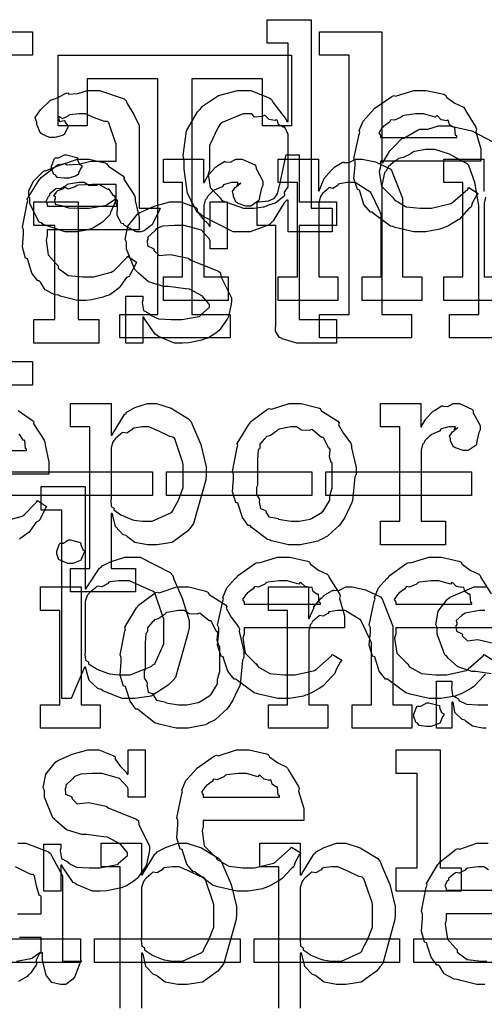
# Model space of a CAD drawing. Extents: x 0 to 8.5, y 0 to 11.
# Tile 23 of 256: x 3.544 to 3.818, y 1.788 to 2.369. Entities that reach past the tile are written whole.
import ezdxf

# ---------------------------------------------------------------- set-up
doc = ezdxf.new("R2010")
doc.units = 0
doc.layers.get('0').update_dxf_attribs({"linetype": 'CONTINUOUS'})

msp = doc.modelspace()

# ---------------------------------------------------------------- linework, layer by layer
at = {"color": 0}
for points in [[(3.67589, 2.2436), (3.66949, 2.2436), (3.65192, 2.2525), (3.65028, 2.25424), (3.64833, 2.25515), (3.64258, 2.26611), (3.64074, 2.28049), (3.64074, 2.28526), (3.64003, 2.28863), (3.64204, 2.30306), (3.64865, 2.31435), (3.65028, 2.31608), (3.65158, 2.31765), (3.66103, 2.32383), (3.67215, 2.32693), (3.67589, 2.32693), (3.67996, 2.32693), (3.69114, 2.32243), (3.69217, 2.3215), (3.69287, 2.31993), (3.70079, 2.30979), (3.70128, 2.30849), (3.70193, 2.30849), (3.70193, 2.35471), (3.68956, 2.35471), (3.68956, 2.3686), (3.7156, 2.3686), (3.7156, 2.25749), (3.72797, 2.25749), (3.72797, 2.2436), (3.70193, 2.2436), (3.70193, 2.26226), (3.70128, 2.26226), (3.69971, 2.26064), (3.6959, 2.25456), (3.69319, 2.25), (3.69217, 2.24903), (3.69081, 2.24767), (3.67958, 2.2436), (3.67589, 2.2436)], [(3.50558, 2.36154), (3.55138, 2.36154), (3.55138, 2.34765), (3.5236, 2.34765), (3.5236, 2.1671), (3.55138, 2.1671), (3.55138, 2.15321), (3.50558, 2.15321), (3.50558, 2.36154)], [(3.60275, 2.19488), (3.62511, 2.19488), (3.62511, 2.33376), (3.58344, 2.33376), (3.58344, 2.30599), (3.56651, 2.30599), (3.56651, 2.34765), (3.70389, 2.34765), (3.70389, 2.30599), (3.68696, 2.30599), (3.68696, 2.33376), (3.64529, 2.33376), (3.64529, 2.19488), (3.66786, 2.19488), (3.66786, 2.18099), (3.60275, 2.18099), (3.60275, 2.19488)], [(3.57536, 2.2436), (3.57064, 2.2436), (3.55761, 2.24794), (3.55647, 2.24881), (3.55524, 2.24929), (3.54975, 2.26004), (3.54975, 2.26357), (3.54921, 2.26383), (3.54915, 2.26774), (3.55138, 2.27225), (3.55171, 2.27289), (3.5516, 2.273), (3.55767, 2.27919), (3.55843, 2.27962), (3.55892, 2.2794), (3.56912, 2.28353), (3.57036, 2.28375), (3.5715, 2.28299), (3.57835, 2.28336), (3.58567, 2.28526), (3.58817, 2.28526), (3.60053, 2.28526), (3.60053, 2.29568), (3.60021, 2.29622), (3.59636, 2.30778), (3.59554, 2.30849), (3.59369, 2.30849), (3.58789, 2.31076), (3.58251, 2.31304), (3.58078, 2.31304), (3.57878, 2.31304), (3.57335, 2.3125), (3.57275, 2.31239), (3.5721, 2.31164), (3.56896, 2.31022), (3.56722, 2.31125), (3.56689, 2.31108), (3.56689, 2.31087), (3.56662, 2.31054), (3.56717, 2.3086), (3.57004, 2.30914), (3.57036, 2.30892), (3.57053, 2.308), (3.5721, 2.30593), (3.5721, 2.30524), (3.57183, 2.30425), (3.56993, 2.301), (3.5695, 2.30067), (3.56907, 2.30029), (3.56451, 2.29915), (3.56299, 2.29915), (3.56136, 2.29915), (3.55692, 2.30117), (3.55647, 2.30154), (3.55593, 2.30176), (3.55387, 2.30681), (3.55387, 2.30849), (3.55371, 2.30849), (3.55285, 2.31093), (3.55567, 2.31489), (3.55604, 2.31543), (3.55632, 2.31581), (3.56147, 2.32086), (3.56212, 2.32129), (3.56212, 2.32124), (3.56581, 2.3226), (3.57113, 2.32519), (3.5721, 2.32542), (3.57281, 2.32465), (3.57801, 2.32503), (3.58365, 2.32693), (3.58556, 2.32693), (3.59082, 2.32693), (3.60531, 2.32189), (3.60661, 2.32086), (3.60704, 2.31922), (3.61106, 2.31272), (3.61421, 2.30615), (3.61421, 2.30393), (3.61421, 2.25749), (3.62657, 2.25749), (3.62614, 2.25657), (3.62229, 2.24843), (3.62181, 2.24772), (3.62061, 2.2469), (3.61719, 2.24414), (3.6154, 2.2436), (3.61486, 2.2436), (3.61236, 2.2436), (3.60542, 2.2474), (3.60487, 2.24815), (3.60368, 2.24854), (3.60124, 2.25315), (3.6014, 2.25885), (3.6014, 2.26074), (3.6014, 2.26226), (3.60053, 2.26226), (3.59999, 2.26129), (3.5976, 2.25569), (3.59728, 2.2551), (3.59694, 2.25364), (3.59299, 2.24968), (3.5925, 2.24924), (3.59136, 2.24854), (3.58794, 2.24631), (3.58583, 2.24539), (3.58512, 2.24511), (3.58425, 2.24474), (3.57758, 2.2436), (3.57536, 2.2436)], [(3.78028, 2.2436), (3.77615, 2.2436), (3.76497, 2.24615), (3.76378, 2.24664), (3.76237, 2.2469), (3.75244, 2.25424), (3.75163, 2.2551), (3.75043, 2.25504), (3.74669, 2.25965), (3.74447, 2.26687), (3.74403, 2.26812), (3.74278, 2.2685), (3.74078, 2.27501), (3.74143, 2.28271), (3.74143, 2.28526), (3.74078, 2.28683), (3.74376, 2.30094), (3.74425, 2.30219), (3.74382, 2.30322), (3.74625, 2.30886), (3.75119, 2.31435), (3.75206, 2.31521), (3.75256, 2.31597), (3.76303, 2.3234), (3.76421, 2.32389), (3.76519, 2.32351), (3.77599, 2.32693), (3.77962, 2.32693), (3.78342, 2.32693), (3.79368, 2.3246), (3.79482, 2.32411), (3.79546, 2.32275), (3.80029, 2.31933), (3.80533, 2.31694), (3.8061, 2.31608), (3.80658, 2.315), (3.81261, 2.30533), (3.81304, 2.30414), (3.81267, 2.30257), (3.81565, 2.29237), (3.81565, 2.28896), (3.81565, 2.28526), (3.7564, 2.28526), (3.7564, 2.28179), (3.75569, 2.27919), (3.75706, 2.2704), (3.76237, 2.26508), (3.76357, 2.264), (3.7646, 2.26238), (3.7716, 2.25831), (3.77974, 2.25749), (3.78244, 2.25749), (3.78657, 2.25749), (3.7979, 2.26019), (3.79893, 2.26074), (3.79915, 2.26107), (3.80789, 2.26878), (3.80849, 2.26964), (3.81392, 2.26617), (3.81293, 2.26497), (3.81065, 2.26079), (3.80979, 2.25836), (3.80935, 2.25771), (3.80838, 2.257), (3.8029, 2.25108), (3.80219, 2.25054), (3.80067, 2.24963), (3.79611, 2.2469), (3.79351, 2.24588), (3.79264, 2.24556), (3.79144, 2.24507), (3.78304, 2.2436), (3.78028, 2.2436)], [(3.68001, 2.25749), (3.68197, 2.25749), (3.68718, 2.25825), (3.68782, 2.25836), (3.68782, 2.25836), (3.68994, 2.25933), (3.69444, 2.26069), (3.69499, 2.26096), (3.69499, 2.26096), (3.69965, 2.26471), (3.69997, 2.26508), (3.69997, 2.26508), (3.69993, 2.26693), (3.70193, 2.26997), (3.70193, 2.27094), (3.70193, 2.29958), (3.70193, 2.301), (3.70031, 2.30485), (3.69997, 2.30524), (3.69911, 2.30518), (3.69635, 2.30686), (3.69553, 2.30931), (3.69499, 2.30957), (3.69417, 2.30919), (3.69075, 2.30979), (3.68847, 2.31207), (3.68782, 2.31218), (3.68664, 2.31158), (3.68218, 2.31119), (3.68056, 2.31304), (3.68001, 2.31304), (3.67551, 2.31304), (3.66308, 2.308), (3.662, 2.30697), (3.66081, 2.30533), (3.65571, 2.29438), (3.65571, 2.29069), (3.65571, 2.27983), (3.65494, 2.27756), (3.65608, 2.26958), (3.66092, 2.2646), (3.662, 2.26357), (3.66292, 2.26204), (3.67572, 2.25749), (3.68001, 2.25749)], [(3.7564, 2.29915), (3.80132, 2.29915), (3.80132, 2.30003), (3.80057, 2.30029), (3.80024, 2.30485), (3.80003, 2.30524), (3.79932, 2.30518), (3.79715, 2.30669), (3.79656, 2.30908), (3.79611, 2.30935), (3.79542, 2.30897), (3.79226, 2.30963), (3.79004, 2.31185), (3.78939, 2.31196), (3.78868, 2.31108), (3.78185, 2.31304), (3.77962, 2.31304), (3.77713, 2.31304), (3.77035, 2.31218), (3.76964, 2.31196), (3.76856, 2.31108), (3.7646, 2.30931), (3.76269, 2.30963), (3.76226, 2.30935), (3.76172, 2.30821), (3.75814, 2.30567), (3.75792, 2.30524), (3.75717, 2.30464), (3.75549, 2.30197), (3.7564, 2.30051), (3.7564, 2.30003), (3.7564, 2.29915)], [(3.5714, 2.27513), (3.56999, 2.27513), (3.56581, 2.27561), (3.565, 2.27681), (3.56467, 2.27707), (3.56392, 2.27724), (3.5625, 2.28071), (3.5625, 2.28185), (3.5625, 2.28228), (3.5625, 2.28228), (3.56429, 2.28674), (3.56467, 2.28706), (3.56467, 2.28706), (3.56662, 2.28706), (3.57021, 2.28901), (3.5714, 2.28901), (3.5714, 2.28901), (3.57753, 2.28737), (3.5779, 2.28706), (3.57781, 2.28618), (3.57889, 2.28336), (3.58029, 2.28256), (3.58029, 2.28228), (3.58029, 2.28185), (3.57975, 2.28108), (3.57856, 2.27843), (3.57813, 2.27729), (3.5779, 2.27707), (3.57699, 2.27658), (3.57275, 2.27513), (3.5714, 2.27513)], [(3.71012, 2.1779), (3.70708, 2.1779), (3.69851, 2.18044), (3.69797, 2.18093), (3.69694, 2.18121), (3.69456, 2.1849), (3.69472, 2.19011), (3.69472, 2.19179), (3.69472, 2.24735), (3.68365, 2.24735), (3.68365, 2.26124), (3.68517, 2.26124), (3.68517, 2.26124), (3.69026, 2.26178), (3.6906, 2.26187), (3.69092, 2.26193), (3.69385, 2.26346), (3.69407, 2.26361), (3.69407, 2.26361), (3.69569, 2.26617), (3.69581, 2.26644), (3.69581, 2.26644), (3.69678, 2.27018), (3.69689, 2.27056), (3.70079, 2.28901), (3.70839, 2.28901), (3.70839, 2.26124), (3.73053, 2.26124), (3.73053, 2.24735), (3.70839, 2.24735), (3.70839, 2.19179), (3.73053, 2.19179), (3.73053, 2.1779), (3.72954, 2.1779), (3.72732, 2.1779), (3.72661, 2.1779), (3.72537, 2.1779), (3.72254, 2.1779), (3.72163, 2.1779), (3.72021, 2.1779), (3.71701, 2.1779), (3.71599, 2.1779), (3.71451, 2.1779), (3.71121, 2.1779), (3.71012, 2.1779)], [(3.5816, 2.20313), (3.57785, 2.20313), (3.56771, 2.20568), (3.56662, 2.20617), (3.56456, 2.20637), (3.55871, 2.20942), (3.5561, 2.21376), (3.55533, 2.21463), (3.55436, 2.21457), (3.551, 2.21918), (3.54878, 2.2264), (3.54839, 2.22765), (3.54719, 2.22808), (3.54542, 2.23454), (3.54601, 2.24224), (3.54601, 2.24479), (3.54542, 2.24636), (3.54818, 2.26047), (3.54861, 2.26172), (3.54824, 2.26275), (3.55501, 2.27387), (3.55578, 2.27474), (3.55632, 2.2755), (3.56575, 2.28293), (3.56685, 2.28342), (3.56793, 2.28304), (3.57785, 2.28646), (3.58117, 2.28646), (3.58464, 2.28646), (3.59403, 2.28413), (3.59506, 2.28364), (3.59603, 2.28228), (3.60454, 2.27647), (3.60525, 2.27561), (3.60508, 2.27453), (3.61139, 2.26486), (3.61176, 2.26367), (3.61187, 2.2621), (3.61415, 2.2519), (3.61415, 2.24849), (3.61415, 2.24479), (3.5599, 2.24479), (3.5599, 2.24132), (3.55931, 2.23867), (3.5606, 2.22993), (3.56532, 2.22461), (3.5664, 2.22353), (3.56635, 2.22217), (3.57226, 2.21783), (3.58089, 2.21701), (3.58376, 2.21701), (3.58751, 2.21701), (3.59776, 2.21972), (3.59874, 2.22026), (3.59933, 2.2206), (3.60688, 2.22831), (3.60742, 2.22917), (3.61263, 2.22569), (3.61203, 2.22428), (3.60872, 2.21793), (3.60829, 2.21724), (3.60672, 2.21653), (3.60243, 2.21061), (3.60178, 2.21007), (3.60064, 2.2091), (3.59679, 2.20643), (3.59375, 2.2054), (3.59289, 2.20508), (3.59115, 2.20464), (3.58599, 2.2034), (3.58268, 2.20313), (3.5816, 2.20313)], [(3.62847, 2.21701), (3.63976, 2.21701), (3.63976, 2.27257), (3.62847, 2.27257), (3.62847, 2.28646), (3.65213, 2.28646), (3.65213, 2.27257), (3.65278, 2.27257), (3.65261, 2.273), (3.65511, 2.27718), (3.65539, 2.27756), (3.65539, 2.27756), (3.65907, 2.28157), (3.6595, 2.2819), (3.6595, 2.2819), (3.66064, 2.28256), (3.66439, 2.28494), (3.66493, 2.28515), (3.66504, 2.28478), (3.66808, 2.28456), (3.67122, 2.28646), (3.67231, 2.28646), (3.67497, 2.28646), (3.68229, 2.28304), (3.68294, 2.28233), (3.68306, 2.28088), (3.68707, 2.27339), (3.68707, 2.27083), (3.68636, 2.26932), (3.68511, 2.26426), (3.68494, 2.26238), (3.68468, 2.26193), (3.6836, 2.26112), (3.68001, 2.25868), (3.67882, 2.25868), (3.67714, 2.25868), (3.67253, 2.26031), (3.6721, 2.26064), (3.67133, 2.26074), (3.66971, 2.26443), (3.66971, 2.26563), (3.6696, 2.26563), (3.66911, 2.26725), (3.67079, 2.26975), (3.67101, 2.26997), (3.67101, 2.26997), (3.67133, 2.26997), (3.67372, 2.27208), (3.67404, 2.27214), (3.67404, 2.27235), (3.67356, 2.27192), (3.67188, 2.27083), (3.67253, 2.27257), (3.67253, 2.27257), (3.67193, 2.27257), (3.67057, 2.27257), (3.67014, 2.27257), (3.66857, 2.27257), (3.66439, 2.27149), (3.66385, 2.27126), (3.66319, 2.27001), (3.65842, 2.26818), (3.65799, 2.26779), (3.65712, 2.26704), (3.65457, 2.26449), (3.65403, 2.2634), (3.65386, 2.26303), (3.65315, 2.26226), (3.65235, 2.25896), (3.65235, 2.25782), (3.65235, 2.21701), (3.66667, 2.21701), (3.66667, 2.20313), (3.62847, 2.20313), (3.62847, 2.21701)], [(3.69613, 2.21701), (3.70742, 2.21701), (3.70742, 2.27257), (3.69613, 2.27257), (3.69613, 2.28646), (3.71978, 2.28646), (3.71978, 2.26779), (3.72021, 2.26779), (3.72021, 2.26779), (3.72271, 2.27354), (3.72304, 2.27408), (3.72276, 2.27458), (3.72732, 2.27974), (3.72781, 2.28017), (3.72781, 2.28017), (3.72944, 2.28179), (3.73389, 2.28444), (3.73454, 2.28472), (3.73465, 2.2844), (3.73801, 2.2845), (3.74175, 2.28646), (3.743, 2.28646), (3.74561, 2.28646), (3.75347, 2.28472), (3.76215, 2.28071), (3.76318, 2.27951), (3.76378, 2.27778), (3.76947, 2.26329), (3.76947, 2.25846), (3.76947, 2.21701), (3.78076, 2.21701), (3.78076, 2.20313), (3.74561, 2.20313), (3.74561, 2.21701), (3.75689, 2.21701), (3.75689, 2.25369), (3.75581, 2.25612), (3.75065, 2.26676), (3.74149, 2.27257), (3.73844, 2.27257), (3.73676, 2.27257), (3.73226, 2.27186), (3.73172, 2.27171), (3.73122, 2.27089), (3.7284, 2.26915), (3.72624, 2.26958), (3.72586, 2.26932), (3.72499, 2.2685), (3.72222, 2.26606), (3.72168, 2.26525), (3.72151, 2.26497), (3.72081, 2.26406), (3.72, 2.26053), (3.72, 2.25933), (3.72, 2.21701), (3.73128, 2.21701), (3.73128, 2.20313), (3.69613, 2.20313), (3.69613, 2.21701)], [(3.5599, 2.25868), (3.60092, 2.25868), (3.60092, 2.25956), (3.60037, 2.25999), (3.59999, 2.26438), (3.59983, 2.26476), (3.59918, 2.26465), (3.59657, 2.26861), (3.59614, 2.26887), (3.59576, 2.2685), (3.59065, 2.27138), (3.59006, 2.27149), (3.58903, 2.27083), (3.58479, 2.27072), (3.58203, 2.27257), (3.58117, 2.27257), (3.57883, 2.27257), (3.57249, 2.27171), (3.57183, 2.27149), (3.57101, 2.27061), (3.56754, 2.26882), (3.56554, 2.26915), (3.56511, 2.26887), (3.56413, 2.26812), (3.56125, 2.26574), (3.56125, 2.26497), (3.56119, 2.26476), (3.56049, 2.26411), (3.55914, 2.2615), (3.5599, 2.26004), (3.5599, 2.25956), (3.5599, 2.25868)], [(3.58122, 2.25749), (3.58464, 2.25749), (3.59392, 2.25896), (3.59489, 2.25922), (3.59483, 2.25939), (3.60053, 2.26318), (3.60053, 2.26443), (3.60053, 2.27138), (3.58968, 2.27138), (3.58664, 2.27138), (3.57835, 2.27106), (3.57753, 2.27094), (3.57644, 2.27007), (3.57215, 2.26872), (3.57036, 2.26981), (3.56993, 2.26964), (3.56956, 2.26882), (3.56603, 2.26768), (3.56581, 2.26747), (3.56521, 2.26687), (3.56364, 2.26481), (3.56472, 2.26454), (3.56472, 2.26443), (3.56472, 2.26292), (3.56435, 2.26247), (3.56461, 2.25987), (3.56831, 2.25906), (3.56907, 2.25879), (3.56907, 2.25879), (3.57254, 2.25765), (3.57904, 2.25749), (3.58122, 2.25749)], [(3.55208, 2.19179), (3.56446, 2.19179), (3.56446, 2.24735), (3.55208, 2.24735), (3.55208, 2.26124), (3.57813, 2.26124), (3.57813, 2.19179), (3.5905, 2.19179), (3.5905, 2.1779), (3.55208, 2.1779), (3.55208, 2.19179)], [(3.63846, 2.1779), (3.63499, 2.1779), (3.62554, 2.18192), (3.62457, 2.18267), (3.62358, 2.18311), (3.61729, 2.19233), (3.61697, 2.19331), (3.61632, 2.19331), (3.61632, 2.1779), (3.60633, 2.1779), (3.60633, 2.20568), (3.61632, 2.20568), (3.61632, 2.20329), (3.61589, 2.20193), (3.61664, 2.19715), (3.62011, 2.19536), (3.62088, 2.19482), (3.62076, 2.19439), (3.62549, 2.19217), (3.63308, 2.19179), (3.63564, 2.19179), (3.63932, 2.19179), (3.64953, 2.19362), (3.65039, 2.19396), (3.65022, 2.19417), (3.6556, 2.19906), (3.6556, 2.20068), (3.65528, 2.20117), (3.65158, 2.20562), (3.64382, 2.20969), (3.6415, 2.21001), (3.63151, 2.21132), (3.62879, 2.21132), (3.61968, 2.21414), (3.61388, 2.21918), (3.61285, 2.22021), (3.6116, 2.22125), (3.60678, 2.23335), (3.60678, 2.23736), (3.6059, 2.23893), (3.60742, 2.2469), (3.61328, 2.2539), (3.61458, 2.25493), (3.6155, 2.25537), (3.6231, 2.25874), (3.63232, 2.26124), (3.63542, 2.26124), (3.63867, 2.26124), (3.64757, 2.25782), (3.64844, 2.25711), (3.64844, 2.25569), (3.65142, 2.25142), (3.65506, 2.24799), (3.65539, 2.2469), (3.65603, 2.2469), (3.65603, 2.26124), (3.66601, 2.26124), (3.66601, 2.23346), (3.65603, 2.23346), (3.65603, 2.23801), (3.65565, 2.23921), (3.65082, 2.24447), (3.64074, 2.24735), (3.63737, 2.24735), (3.63504, 2.24735), (3.62815, 2.24685), (3.62489, 2.24571), (3.62414, 2.24539), (3.62332, 2.24408), (3.61936, 2.24035), (3.61936, 2.2391), (3.61887, 2.23844), (3.61908, 2.23519), (3.6224, 2.23367), (3.62304, 2.23324), (3.62283, 2.23258), (3.62603, 2.22949), (3.63254, 2.23014), (3.63368, 2.22999), (3.64301, 2.22803), (3.64469, 2.22689), (3.66103, 2.22038), (3.66211, 2.21935), (3.66233, 2.21724), (3.66569, 2.21044), (3.66862, 2.20458), (3.66862, 2.20264), (3.66835, 2.2009), (3.66678, 2.19362), (3.66644, 2.19287), (3.66607, 2.19206), (3.66124, 2.18544), (3.6606, 2.18485), (3.65929, 2.18381), (3.65511, 2.18104), (3.65196, 2.17996), (3.65104, 2.17964), (3.64914, 2.17925), (3.6435, 2.17811), (3.63971, 2.1779), (3.63846, 2.1779)], [(3.57379, 2.04514), (3.58507, 2.04514), (3.58507, 2.12847), (3.57379, 2.12847), (3.57379, 2.14236), (3.59765, 2.14236), (3.59765, 2.12369), (3.59831, 2.12369), (3.59847, 2.12424), (3.60558, 2.13585), (3.60656, 2.13672), (3.60656, 2.13699), (3.61171, 2.13992), (3.61903, 2.14236), (3.62153, 2.14236), (3.6244, 2.14236), (3.63303, 2.13965), (3.64328, 2.13336), (3.64475, 2.13151), (3.64556, 2.1295), (3.65044, 2.11811), (3.65365, 2.10508), (3.65365, 2.10069), (3.65343, 2.09733), (3.64621, 2.0715), (3.64475, 2.06967), (3.64264, 2.067), (3.63363, 2.06039), (3.62451, 2.05903), (3.62153, 2.05903), (3.61903, 2.05903), (3.61165, 2.06039), (3.60753, 2.06358), (3.60656, 2.06446), (3.60476, 2.06489), (3.60026, 2.06976), (3.59874, 2.07622), (3.59831, 2.07747), (3.59765, 2.07747), (3.59765, 2.04514), (3.61199, 2.04514), (3.61199, 2.03125), (3.57379, 2.03125), (3.57379, 2.04514)], [(3.706, 2.05903), (3.70226, 2.05903), (3.69211, 2.06142), (3.69103, 2.06185), (3.68983, 2.06213), (3.68028, 2.06944), (3.67953, 2.07032), (3.67839, 2.07032), (3.67507, 2.07503), (3.67279, 2.08231), (3.67236, 2.08356), (3.67111, 2.08393), (3.66917, 2.09033), (3.66976, 2.09814), (3.66976, 2.10069), (3.66917, 2.10226), (3.67193, 2.11637), (3.67236, 2.11762), (3.67199, 2.11871), (3.67876, 2.12999), (3.67953, 2.13086), (3.68007, 2.13163), (3.68989, 2.13889), (3.69103, 2.13932), (3.69211, 2.13894), (3.70253, 2.14236), (3.706, 2.14236), (3.70969, 2.14236), (3.71962, 2.13986), (3.72076, 2.13932), (3.72168, 2.13797), (3.73128, 2.13183), (3.73204, 2.13086), (3.73167, 2.12978), (3.73454, 2.12457), (3.73899, 2.11893), (3.73942, 2.11762), (3.73926, 2.1161), (3.74203, 2.10454), (3.74203, 2.10069), (3.74121, 2.09912), (3.73986, 2.08485), (3.73942, 2.08356), (3.73839, 2.08149), (3.73535, 2.07514), (3.73281, 2.07129), (3.73204, 2.07032), (3.73036, 2.06874), (3.72521, 2.06407), (3.72185, 2.06239), (3.72076, 2.06185), (3.7194, 2.06114), (3.70931, 2.05903), (3.706, 2.05903)], [(3.75651, 2.07292), (3.76779, 2.07292), (3.76779, 2.12847), (3.75651, 2.12847), (3.75651, 2.14236), (3.78017, 2.14236), (3.78017, 2.12847), (3.78082, 2.12847), (3.78065, 2.1289), (3.78315, 2.13308), (3.78342, 2.13346), (3.78342, 2.13346), (3.78711, 2.13747), (3.78754, 2.13781), (3.78754, 2.13781), (3.78868, 2.13846), (3.79243, 2.14085), (3.79297, 2.14106), (3.79308, 2.14068), (3.79611, 2.14046), (3.79926, 2.14236), (3.80035, 2.14236), (3.803, 2.14236), (3.81033, 2.13894), (3.81099, 2.13824), (3.81108, 2.13678), (3.81511, 2.12929), (3.81511, 2.12674), (3.8144, 2.12522), (3.81315, 2.12017), (3.81299, 2.11828), (3.81272, 2.11783), (3.81164, 2.11703), (3.80806, 2.11458), (3.80686, 2.11458), (3.80518, 2.11458), (3.80057, 2.11621), (3.80013, 2.11654), (3.79937, 2.11664), (3.79775, 2.12033), (3.79775, 2.12153), (3.79764, 2.12153), (3.79715, 2.12315), (3.79883, 2.12565), (3.79904, 2.12588), (3.79904, 2.12588), (3.79937, 2.12588), (3.80176, 2.12799), (3.80208, 2.12804), (3.80208, 2.12825), (3.8016, 2.12782), (3.79992, 2.12674), (3.80057, 2.12847), (3.80057, 2.12847), (3.79997, 2.12847), (3.79861, 2.12847), (3.79818, 2.12847), (3.7966, 2.12847), (3.79243, 2.12739), (3.79189, 2.12717), (3.79124, 2.12592), (3.78646, 2.12408), (3.78603, 2.12369), (3.78515, 2.12294), (3.78261, 2.12039), (3.78207, 2.11931), (3.7819, 2.11893), (3.78119, 2.11817), (3.78039, 2.11486), (3.78039, 2.11372), (3.78039, 2.07292), (3.79471, 2.07292), (3.79471, 2.05903), (3.75651, 2.05903), (3.75651, 2.07292)], [(3.61783, 2.07292), (3.6219, 2.07292), (3.63314, 2.07801), (3.63411, 2.079), (3.63422, 2.07954), (3.63732, 2.08535), (3.64019, 2.09283), (3.64019, 2.09526), (3.64019, 2.10613), (3.63992, 2.10736), (3.6351, 2.12142), (3.63411, 2.1224), (3.63222, 2.12278), (3.62571, 2.12597), (3.61979, 2.12847), (3.61783, 2.12847), (3.616, 2.12847), (3.61106, 2.12776), (3.61046, 2.12761), (3.60992, 2.12674), (3.60682, 2.12489), (3.60439, 2.12532), (3.60394, 2.125), (3.60308, 2.12418), (3.60032, 2.12175), (3.59956, 2.12099), (3.59939, 2.12067), (3.59874, 2.11979), (3.59765, 2.11621), (3.59765, 2.11501), (3.59765, 2.08637), (3.5975, 2.08524), (3.59776, 2.0816), (3.59912, 2.08089), (3.59939, 2.08051), (3.59933, 2.07954), (3.60346, 2.07671), (3.60394, 2.07639), (3.60394, 2.07639), (3.60981, 2.07394), (3.61046, 2.07379), (3.61094, 2.07357), (3.6161, 2.07292), (3.61783, 2.07292)], [(3.706, 2.07292), (3.70844, 2.07292), (3.71506, 2.07422), (3.71576, 2.07443), (3.71576, 2.07443), (3.72206, 2.07835), (3.7225, 2.07878), (3.7226, 2.07883), (3.7264, 2.0849), (3.72661, 2.0855), (3.72661, 2.0855), (3.72651, 2.088), (3.72792, 2.0925), (3.72792, 2.09397), (3.72792, 2.10742), (3.72732, 2.10758), (3.72635, 2.11089), (3.72683, 2.11507), (3.72661, 2.11567), (3.72569, 2.11626), (3.72293, 2.12196), (3.7225, 2.1224), (3.72168, 2.12229), (3.71642, 2.12674), (3.71576, 2.12696), (3.71451, 2.12636), (3.70979, 2.12657), (3.70692, 2.12847), (3.706, 2.12847), (3.7035, 2.12847), (3.69667, 2.12722), (3.69601, 2.12696), (3.6951, 2.12592), (3.69151, 2.12354), (3.68946, 2.12289), (3.68907, 2.1224), (3.68799, 2.12158), (3.68522, 2.11833), (3.68533, 2.11626), (3.68517, 2.11567), (3.68425, 2.11496), (3.68386, 2.10932), (3.68386, 2.10742), (3.68386, 2.09397), (3.68332, 2.09283), (3.68326, 2.08871), (3.68494, 2.08615), (3.68517, 2.0855), (3.68485, 2.08442), (3.68571, 2.0804), (3.68864, 2.07932), (3.68907, 2.07878), (3.68881, 2.0784), (3.69065, 2.07557), (3.69532, 2.07471), (3.69601, 2.07443), (3.69624, 2.07406), (3.70356, 2.07292), (3.706, 2.07292)], [(3.53629, 2.10194), (3.62201, 2.10194), (3.62201, 2.08806), (3.53629, 2.08806), (3.53629, 2.10194)], [(3.63032, 2.10194), (3.71604, 2.10194), (3.71604, 2.08806), (3.63032, 2.08806), (3.63032, 2.10194)], [(3.72428, 2.10194), (3.81, 2.10194), (3.81, 2.08806), (3.72428, 2.08806), (3.72428, 2.10194)], [(3.6084, 1.96838), (3.60422, 1.96838), (3.59272, 1.97293), (3.59169, 1.97379), (3.58974, 1.97424), (3.58475, 1.97911), (3.58301, 1.98557), (3.58257, 1.98682), (3.58192, 1.98682), (3.57411, 1.96838), (3.56868, 1.96838), (3.56868, 2.07949), (3.55632, 2.07949), (3.55632, 2.09338), (3.58236, 2.09338), (3.58236, 2.03304), (3.58301, 2.03304), (3.58322, 2.03358), (3.59088, 2.04519), (3.5919, 2.04606), (3.59196, 2.04633), (3.59765, 2.04926), (3.60568, 2.05171), (3.6084, 2.05171), (3.61481, 2.05171), (3.63238, 2.04269), (3.634, 2.04085), (3.63456, 2.03885), (3.6396, 2.02746), (3.64356, 2.01443), (3.64356, 2.01004), (3.64285, 2.00667), (3.63558, 1.98085), (3.634, 1.979), (3.63135, 1.97635), (3.62125, 1.96972), (3.6116, 1.96838), (3.6084, 1.96838)], [(3.57368, 2.04807), (3.57215, 2.04807), (3.56793, 2.04969), (3.5676, 2.05003), (3.56689, 2.05018), (3.56565, 2.05365), (3.56565, 2.05479), (3.56565, 2.05524), (3.56565, 2.05524), (3.56728, 2.05968), (3.5676, 2.06), (3.5676, 2.06), (3.5695, 2.06), (3.5726, 2.06196), (3.57368, 2.06196), (3.57368, 2.06196), (3.57937, 2.06033), (3.57975, 2.06), (3.57975, 2.05908), (3.58089, 2.05632), (3.58192, 2.0555), (3.58192, 2.05524), (3.58192, 2.05479), (3.58143, 2.05376), (3.58008, 2.05035), (3.57975, 2.05003), (3.5791, 2.04953), (3.57503, 2.04807), (3.57368, 2.04807)], [(3.69993, 1.96838), (3.69581, 1.96838), (3.68463, 1.97092), (3.68343, 1.9714), (3.68201, 1.97168), (3.6721, 1.979), (3.67128, 1.97987), (3.67008, 1.97982), (3.66635, 1.98443), (3.66411, 1.99164), (3.66368, 1.99289), (3.66243, 1.99328), (3.66043, 1.99978), (3.66108, 2.00749), (3.66108, 2.01004), (3.66043, 2.01161), (3.66342, 2.02572), (3.6639, 2.02696), (3.66347, 2.028), (3.6659, 2.03364), (3.67085, 2.03911), (3.67171, 2.03999), (3.67219, 2.04075), (3.68267, 2.04818), (3.68386, 2.04867), (3.68485, 2.04829), (3.69564, 2.05171), (3.69928, 2.05171), (3.70307, 2.05171), (3.71332, 2.04937), (3.71446, 2.04889), (3.71511, 2.04753), (3.71994, 2.04411), (3.72499, 2.04172), (3.72575, 2.04085), (3.72624, 2.03976), (3.73226, 2.03011), (3.73269, 2.02892), (3.73232, 2.02735), (3.73529, 2.01714), (3.73529, 2.01372), (3.73529, 2.01004), (3.67606, 2.01004), (3.67606, 2.00657), (3.67535, 2.00396), (3.67671, 1.99517), (3.68201, 1.98986), (3.68321, 1.98876), (3.68425, 1.98714), (3.69125, 1.98307), (3.69938, 1.98226), (3.7021, 1.98226), (3.70622, 1.98226), (3.71756, 1.98497), (3.71858, 1.98551), (3.71881, 1.98583), (3.72754, 1.99354), (3.72814, 1.99442), (3.73356, 1.99094), (3.73258, 1.98975), (3.73031, 1.98557), (3.72944, 1.98313), (3.729, 1.98247), (3.72803, 1.98178), (3.72254, 1.97586), (3.72185, 1.97532), (3.72032, 1.97439), (3.71576, 1.97168), (3.71317, 1.97065), (3.71229, 1.97032), (3.7111, 1.96983), (3.70269, 1.96838), (3.69993, 1.96838)], [(3.60428, 1.98226), (3.60878, 1.98226), (3.62121, 1.98736), (3.62229, 1.98833), (3.62332, 1.98888), (3.62879, 2.00071), (3.62879, 2.00461), (3.62879, 2.01546), (3.62819, 2.01671), (3.62337, 2.03076), (3.62229, 2.03174), (3.62115, 2.03213), (3.60846, 2.03782), (3.60428, 2.03782), (3.60226, 2.03782), (3.5969, 2.03711), (3.59625, 2.03694), (3.5956, 2.03603), (3.59224, 2.03424), (3.58979, 2.03467), (3.58931, 2.03435), (3.58832, 2.03353), (3.58535, 2.03108), (3.58453, 2.03033), (3.58431, 2.03), (3.58361, 2.02914), (3.58236, 2.02556), (3.58236, 2.02436), (3.58236, 1.99571), (3.58219, 1.99457), (3.58251, 1.99094), (3.58399, 1.99024), (3.58431, 1.98986), (3.58425, 1.98888), (3.58876, 1.98606), (3.58931, 1.98574), (3.58931, 1.98574), (3.5956, 1.98329), (3.59625, 1.98313), (3.59674, 1.98292), (3.60238, 1.98226), (3.60428, 1.98226)], [(3.67606, 2.02393), (3.72097, 2.02393), (3.72097, 2.02479), (3.72021, 2.02507), (3.71989, 2.02962), (3.71967, 2.03), (3.71897, 2.02994), (3.71679, 2.03147), (3.71619, 2.03386), (3.71576, 2.03413), (3.71506, 2.03375), (3.71192, 2.0344), (3.70969, 2.03662), (3.70904, 2.03674), (3.70833, 2.03586), (3.7015, 2.03782), (3.69928, 2.03782), (3.69678, 2.03782), (3.69, 2.03694), (3.68929, 2.03674), (3.68821, 2.03586), (3.68425, 2.03407), (3.68235, 2.0344), (3.68192, 2.03413), (3.68137, 2.03299), (3.67779, 2.03043), (3.67757, 2.03), (3.67681, 2.0294), (3.67513, 2.02675), (3.67606, 2.02528), (3.67606, 2.02479), (3.67606, 2.02393)], [(3.7654, 2.02393), (3.81033, 2.02393), (3.81033, 2.02479), (3.80957, 2.02507), (3.80925, 2.02962), (3.80903, 2.03), (3.80832, 2.02994), (3.80615, 2.03147), (3.80556, 2.03386), (3.80512, 2.03413), (3.80442, 2.03375), (3.80126, 2.0344), (3.79904, 2.03662), (3.79839, 2.03674), (3.79769, 2.03586), (3.79085, 2.03782), (3.78863, 2.03782), (3.78614, 2.03782), (3.77935, 2.03694), (3.77865, 2.03674), (3.77756, 2.03586), (3.7736, 2.03407), (3.77171, 2.0344), (3.77126, 2.03413), (3.77072, 2.03299), (3.76714, 2.03043), (3.76693, 2.03), (3.76617, 2.0294), (3.76449, 2.02675), (3.7654, 2.02528), (3.7654, 2.02479), (3.7654, 2.02393)], [(3.5561, 1.96474), (3.56739, 1.96474), (3.56739, 2.02029), (3.5561, 2.02029), (3.5561, 2.03418), (3.57997, 2.03418), (3.57997, 1.96474), (3.59125, 1.96474), (3.59125, 1.95085), (3.5561, 1.95085), (3.5561, 1.96474)], [(3.63981, 1.95085), (3.63607, 1.95085), (3.62592, 1.95324), (3.62483, 1.95367), (3.62364, 1.95394), (3.6141, 1.96126), (3.61333, 1.96212), (3.61219, 1.96212), (3.60889, 1.96685), (3.60661, 1.97412), (3.60618, 1.97538), (3.60493, 1.97575), (3.60297, 1.98215), (3.60357, 1.98996), (3.60357, 1.99251), (3.60297, 1.99408), (3.60574, 2.00819), (3.60618, 2.00944), (3.60579, 2.01053), (3.61257, 2.02181), (3.61333, 2.02268), (3.61388, 2.02344), (3.62369, 2.03071), (3.62483, 2.03114), (3.62592, 2.03076), (3.63633, 2.03418), (3.63981, 2.03418), (3.6435, 2.03418), (3.65343, 2.03168), (3.65457, 2.03114), (3.65549, 2.02979), (3.6651, 2.02365), (3.66585, 2.02268), (3.66547, 2.0216), (3.66835, 2.01639), (3.67279, 2.01074), (3.67324, 2.00944), (3.67307, 2.00792), (3.67583, 1.99636), (3.67583, 1.99251), (3.67503, 1.99094), (3.67367, 1.97667), (3.67324, 1.97538), (3.67219, 1.97331), (3.66917, 1.96696), (3.66661, 1.96311), (3.66585, 1.96212), (3.66417, 1.96056), (3.65901, 1.95589), (3.65565, 1.95421), (3.65457, 1.95367), (3.65321, 1.95296), (3.64312, 1.95085), (3.63981, 1.95085)], [(3.69032, 1.96474), (3.70161, 1.96474), (3.70161, 2.02029), (3.69032, 2.02029), (3.69032, 2.03418), (3.71397, 2.03418), (3.71397, 2.01551), (3.71442, 2.01551), (3.71442, 2.01551), (3.7169, 2.02126), (3.71724, 2.02181), (3.71696, 2.02229), (3.72151, 2.02746), (3.722, 2.02789), (3.722, 2.02789), (3.72364, 2.02951), (3.72808, 2.03217), (3.72874, 2.03244), (3.72885, 2.03213), (3.73221, 2.03222), (3.73594, 2.03418), (3.73719, 2.03418), (3.73981, 2.03418), (3.74767, 2.03244), (3.75635, 2.02843), (3.75738, 2.02724), (3.75797, 2.0255), (3.76367, 2.01101), (3.76367, 2.00618), (3.76367, 1.96474), (3.77496, 1.96474), (3.77496, 1.95085), (3.73981, 1.95085), (3.73981, 1.96474), (3.75108, 1.96474), (3.75108, 2.00142), (3.75, 2.00385), (3.74485, 2.01449), (3.73568, 2.02029), (3.73264, 2.02029), (3.73096, 2.02029), (3.72646, 2.01958), (3.72592, 2.01942), (3.72542, 2.01861), (3.7226, 2.01687), (3.72043, 2.01731), (3.72006, 2.01704), (3.71918, 2.01622), (3.71642, 2.01378), (3.71588, 2.01297), (3.71571, 2.01269), (3.715, 2.01178), (3.71419, 2.00825), (3.71419, 2.00706), (3.71419, 1.96474), (3.72547, 1.96474), (3.72547, 1.95085), (3.69032, 1.95085), (3.69032, 1.96474)], [(3.63981, 1.96474), (3.64225, 1.96474), (3.64887, 1.96604), (3.64958, 1.96625), (3.64958, 1.96625), (3.65587, 1.97017), (3.65631, 1.9706), (3.65642, 1.97065), (3.66021, 1.97672), (3.66043, 1.97732), (3.66043, 1.97732), (3.66032, 1.97982), (3.66174, 1.98432), (3.66174, 1.98579), (3.66174, 1.99924), (3.66114, 1.9994), (3.66015, 2.00271), (3.66064, 2.00689), (3.66043, 2.00749), (3.6595, 2.00808), (3.65674, 2.01378), (3.65631, 2.01421), (3.65549, 2.01411), (3.65022, 2.01856), (3.64958, 2.01878), (3.64833, 2.01818), (3.64361, 2.01839), (3.64074, 2.02029), (3.63981, 2.02029), (3.63732, 2.02029), (3.63049, 2.01904), (3.62983, 2.01878), (3.6289, 2.01774), (3.62532, 2.01535), (3.62326, 2.01471), (3.62289, 2.01421), (3.62181, 2.0134), (3.61903, 2.01014), (3.61914, 2.00808), (3.61897, 2.00749), (3.61806, 2.00678), (3.61768, 2.00114), (3.61768, 1.99924), (3.61768, 1.98579), (3.61714, 1.98465), (3.61708, 1.98053), (3.61876, 1.97797), (3.61897, 1.97732), (3.61865, 1.97624), (3.61951, 1.97222), (3.62244, 1.97114), (3.62289, 1.9706), (3.62261, 1.97021), (3.62446, 1.96739), (3.62912, 1.96653), (3.62983, 1.96625), (3.63004, 1.96588), (3.63737, 1.96474), (3.63981, 1.96474)], [(3.78489, 1.95199), (3.78347, 1.95199), (3.77929, 1.95247), (3.77849, 1.95367), (3.77815, 1.95394), (3.7774, 1.9541), (3.77599, 1.95757), (3.77599, 1.95871), (3.77599, 1.95915), (3.77599, 1.95915), (3.77778, 1.9636), (3.77815, 1.96392), (3.77815, 1.96392), (3.78011, 1.96392), (3.78369, 1.96588), (3.78489, 1.96588), (3.78489, 1.96588), (3.79101, 1.96425), (3.79139, 1.96392), (3.79129, 1.96306), (3.79237, 1.96024), (3.79378, 1.95942), (3.79378, 1.95915), (3.79378, 1.95871), (3.79324, 1.95796), (3.79204, 1.95529), (3.79161, 1.95415), (3.79139, 1.95394), (3.79047, 1.95344), (3.78624, 1.95199), (3.78489, 1.95199)], [(3.59011, 1.85476), (3.58664, 1.85476), (3.57721, 1.85878), (3.57622, 1.85954), (3.57525, 1.85997), (3.56896, 1.86919), (3.56863, 1.87017), (3.56799, 1.87017), (3.56799, 1.85476), (3.558, 1.85476), (3.558, 1.88254), (3.56799, 1.88254), (3.56799, 1.88015), (3.56754, 1.87879), (3.56831, 1.87403), (3.57178, 1.87224), (3.57254, 1.87169), (3.57243, 1.87125), (3.57715, 1.86903), (3.58475, 1.86865), (3.58729, 1.86865), (3.59099, 1.86865), (3.60118, 1.8705), (3.60206, 1.87082), (3.60189, 1.87104), (3.60726, 1.87592), (3.60726, 1.87756), (3.60693, 1.87804), (3.60325, 1.88249), (3.59549, 1.88656), (3.59315, 1.88687), (3.58317, 1.88818), (3.58046, 1.88818), (3.57135, 1.891), (3.56554, 1.89606), (3.56451, 1.89708), (3.56326, 1.89811), (3.55843, 1.91021), (3.55843, 1.91422), (3.55757, 1.91581), (3.55908, 1.92378), (3.56494, 1.93078), (3.56625, 1.93181), (3.56717, 1.93224), (3.57476, 1.9356), (3.58399, 1.9381), (3.58708, 1.9381), (3.59033, 1.9381), (3.59924, 1.93468), (3.6001, 1.93397), (3.6001, 1.93257), (3.60308, 1.92828), (3.60672, 1.92486), (3.60704, 1.92378), (3.60769, 1.92378), (3.60769, 1.9381), (3.61768, 1.9381), (3.61768, 1.91032), (3.60769, 1.91032), (3.60769, 1.91488), (3.60732, 1.91607), (3.60249, 1.92133), (3.59239, 1.92421), (3.58903, 1.92421), (3.58669, 1.92421), (3.57981, 1.92372), (3.57656, 1.92258), (3.57579, 1.92225), (3.57497, 1.92096), (3.57101, 1.91721), (3.57101, 1.91596), (3.57053, 1.91531), (3.57075, 1.91206), (3.57406, 1.91054), (3.57471, 1.9101), (3.57449, 1.90944), (3.57769, 1.90636), (3.58421, 1.90701), (3.58535, 1.90685), (3.59467, 1.90489), (3.59636, 1.90375), (3.61268, 1.89725), (3.61376, 1.89621), (3.61399, 1.8941), (3.61735, 1.88732), (3.62028, 1.88146), (3.62028, 1.8795), (3.62001, 1.87776), (3.61843, 1.8705), (3.61811, 1.86974), (3.61774, 1.86893), (3.6129, 1.86231), (3.61225, 1.86171), (3.61094, 1.86068), (3.60678, 1.85792), (3.60363, 1.85682), (3.60271, 1.8565), (3.60081, 1.85613), (3.59517, 1.85499), (3.59136, 1.85476), (3.59011, 1.85476)], [(3.67578, 1.85476), (3.67165, 1.85476), (3.66049, 1.85732), (3.65929, 1.85781), (3.65788, 1.85807), (3.64794, 1.8654), (3.64714, 1.86626), (3.64594, 1.86621), (3.64219, 1.87082), (3.63997, 1.87804), (3.63954, 1.87929), (3.63829, 1.87967), (3.63629, 1.88618), (3.63693, 1.89387), (3.63693, 1.89643), (3.63629, 1.898), (3.63926, 1.91211), (3.63976, 1.91336), (3.63932, 1.91439), (3.64176, 1.92003), (3.64671, 1.92551), (3.64757, 1.92638), (3.64806, 1.92714), (3.65853, 1.93457), (3.65972, 1.93506), (3.66069, 1.93468), (3.6715, 1.9381), (3.67513, 1.9381), (3.67893, 1.9381), (3.68918, 1.93576), (3.69032, 1.93528), (3.69097, 1.93392), (3.69581, 1.9305), (3.70085, 1.92811), (3.70161, 1.92725), (3.7021, 1.92617), (3.70811, 1.9165), (3.70856, 1.91531), (3.70817, 1.91374), (3.71115, 1.90354), (3.71115, 1.90013), (3.71115, 1.89643), (3.65192, 1.89643), (3.65192, 1.89296), (3.65121, 1.89035), (3.65256, 1.88157), (3.65788, 1.87625), (3.65907, 1.87517), (3.6601, 1.87354), (3.6671, 1.86947), (3.67524, 1.86865), (3.67796, 1.86865), (3.68207, 1.86865), (3.69342, 1.87136), (3.69444, 1.8719), (3.69467, 1.87224), (3.7034, 1.87993), (3.704, 1.88081), (3.70942, 1.87733), (3.70844, 1.87614), (3.70617, 1.87196), (3.70529, 1.86951), (3.70486, 1.86888), (3.70389, 1.86817), (3.6984, 1.86225), (3.69769, 1.86171), (3.69618, 1.86079), (3.69162, 1.85807), (3.68901, 1.85704), (3.68815, 1.85672), (3.68696, 1.85622), (3.67854, 1.85476), (3.67578, 1.85476)], [(3.76557, 1.86865), (3.77794, 1.86865), (3.77794, 1.92421), (3.76557, 1.92421), (3.76557, 1.9381), (3.79161, 1.9381), (3.79161, 1.86865), (3.80399, 1.86865), (3.80399, 1.85476), (3.76557, 1.85476), (3.76557, 1.86865)], [(3.65192, 1.91032), (3.69683, 1.91032), (3.69683, 1.91118), (3.69607, 1.91146), (3.69575, 1.91601), (3.69553, 1.91639), (3.69482, 1.91635), (3.69265, 1.91786), (3.69206, 1.92025), (3.69162, 1.92051), (3.69092, 1.92014), (3.68778, 1.92079), (3.68554, 1.92301), (3.6849, 1.92312), (3.68419, 1.92225), (3.67736, 1.92421), (3.67513, 1.92421), (3.67264, 1.92421), (3.66585, 1.92333), (3.66515, 1.92312), (3.66407, 1.92225), (3.6601, 1.92046), (3.65821, 1.92079), (3.65776, 1.92051), (3.65722, 1.91938), (3.65365, 1.91683), (3.65343, 1.91639), (3.65267, 1.91581), (3.65099, 1.91314), (3.65192, 1.91168), (3.65192, 1.91118), (3.65192, 1.91032)], [(3.63574, 1.81364), (3.63981, 1.81364), (3.65104, 1.81874), (3.65201, 1.81972), (3.65213, 1.82026), (3.65522, 1.82607), (3.6581, 1.83356), (3.6581, 1.83599), (3.6581, 1.84685), (3.65782, 1.8481), (3.653, 1.86214), (3.65201, 1.86313), (3.65012, 1.8635), (3.64361, 1.86669), (3.63769, 1.86919), (3.63574, 1.86919), (3.6339, 1.86919), (3.62896, 1.86849), (3.62836, 1.86833), (3.62782, 1.86746), (3.62472, 1.86561), (3.62229, 1.86604), (3.62185, 1.86572), (3.62099, 1.8649), (3.61822, 1.86247), (3.61746, 1.86171), (3.61729, 1.86139), (3.61664, 1.86051), (3.61556, 1.85693), (3.61556, 1.85574), (3.61556, 1.8271), (3.6154, 1.82596), (3.61567, 1.82232), (3.61703, 1.82161), (3.61729, 1.82124), (3.61724, 1.82026), (3.62136, 1.81743), (3.62185, 1.81711), (3.62185, 1.81711), (3.62771, 1.81467), (3.62836, 1.81451), (3.62885, 1.81429), (3.634, 1.81364), (3.63574, 1.81364)], [(3.72933, 1.81364), (3.7334, 1.81364), (3.74463, 1.81874), (3.74561, 1.81972), (3.74571, 1.82026), (3.74881, 1.82607), (3.75168, 1.83356), (3.75168, 1.83599), (3.75168, 1.84685), (3.75142, 1.8481), (3.74658, 1.86214), (3.74561, 1.86313), (3.74371, 1.8635), (3.73719, 1.86669), (3.73128, 1.86919), (3.72933, 1.86919), (3.72749, 1.86919), (3.72254, 1.86849), (3.72194, 1.86833), (3.7214, 1.86746), (3.71832, 1.86561), (3.71588, 1.86604), (3.71544, 1.86572), (3.71457, 1.8649), (3.71181, 1.86247), (3.71104, 1.86171), (3.71089, 1.86139), (3.71024, 1.86051), (3.70915, 1.85693), (3.70915, 1.85574), (3.70915, 1.8271), (3.70899, 1.82596), (3.70925, 1.82232), (3.71061, 1.82161), (3.71089, 1.82124), (3.71083, 1.82026), (3.71496, 1.81743), (3.71544, 1.81711), (3.71544, 1.81711), (3.72131, 1.81467), (3.72194, 1.81451), (3.72244, 1.81429), (3.7276, 1.81364), (3.72933, 1.81364)], [(3.49397, 1.82671), (3.57969, 1.82671), (3.57969, 1.81282), (3.49397, 1.81282), (3.49397, 1.82671)], [(3.58794, 1.82671), (3.67367, 1.82671), (3.67367, 1.81282), (3.58794, 1.81282), (3.58794, 1.82671)], [(3.68197, 1.82671), (3.76768, 1.82671), (3.76768, 1.81282), (3.68197, 1.81282), (3.68197, 1.82671)], [(3.77599, 1.82671), (3.86171, 1.82671), (3.86171, 1.81282), (3.77599, 1.81282), (3.77599, 1.82671)]]:
    msp.add_lwpolyline(points, close=True, dxfattribs=at)
for points in [[(3.85124, 2.18099), (3.79699, 2.18099), (3.79699, 2.19488), (3.81435, 2.19488), (3.81435, 2.25911), (3.81392, 2.26118), (3.81196, 2.27257), (3.80854, 2.28256), (3.8074, 2.28386), (3.80528, 2.28478), (3.7971, 2.28933), (3.78851, 2.2921), (3.78569, 2.2921), (3.78315, 2.2921), (3.77636, 2.29085), (3.7755, 2.29058), (3.77425, 2.28956), (3.76969, 2.28733), (3.76704, 2.28674), (3.76639, 2.28624), (3.76497, 2.28532), (3.76107, 2.28207), (3.76004, 2.27979), (3.75965, 2.27908), (3.75874, 2.27832), (3.75726, 2.27111), (3.75726, 2.26867), (3.75726, 2.19488), (3.77463, 2.19488), (3.77463, 2.18099), (3.72038, 2.18099), (3.72038, 2.19488), (3.72038, 2.19488), (3.73796, 2.19488), (3.73796, 2.34765), (3.72038, 2.34765), (3.72038, 2.36154), (3.75726, 2.36154), (3.75726, 2.2845), (3.75814, 2.2845), (3.75803, 2.28461), (3.76199, 2.29129), (3.76247, 2.29189), (3.76247, 2.29189), (3.76454, 2.29389), (3.76888, 2.29833), (3.76964, 2.29883), (3.77018, 2.29883), (3.77865, 2.30371), (3.77962, 2.30404), (3.77962, 2.30404), (3.78435, 2.30404), (3.79069, 2.30599), (3.79286, 2.30599), (3.79715, 2.30599), (3.81017, 2.30317), (3.82254, 2.2966)], [(3.82883, 2.20313), (3.79368, 2.20313), (3.79368, 2.21701), (3.79368, 2.21701), (3.80496, 2.21701), (3.80496, 2.27257), (3.79368, 2.27257), (3.79368, 2.28646), (3.81733, 2.28646), (3.81733, 2.26779), (3.81776, 2.26779)], [(3.81836, 2.26406), (3.81754, 2.26036), (3.81754, 2.25911), (3.81754, 2.21701), (3.82883, 2.21701)], [(3.54286, 2.13818), (3.55138, 2.13238), (3.55208, 2.13151), (3.55192, 2.13043), (3.55821, 2.12076), (3.5586, 2.11957), (3.55871, 2.118), (3.56099, 2.10781), (3.56099, 2.10439), (3.56099, 2.10069), (3.50672, 2.10069)], [(3.50672, 2.11458), (3.54775, 2.11458), (3.54775, 2.11546), (3.54719, 2.11589), (3.54682, 2.12028), (3.54665, 2.12067), (3.54601, 2.12056), (3.5434, 2.12451)], [(3.53435, 2.07292), (3.5446, 2.07563), (3.54557, 2.07617), (3.54617, 2.0765), (3.55371, 2.08421), (3.55425, 2.08507), (3.55946, 2.0816), (3.55886, 2.08018), (3.55556, 2.07383), (3.55512, 2.07314), (3.55354, 2.07243), (3.54926, 2.06651), (3.54861, 2.06597), (3.54747, 2.065), (3.54363, 2.06233)], [(3.81836, 1.98247), (3.81739, 1.98178), (3.8119, 1.97586), (3.81119, 1.97532), (3.80968, 1.97439), (3.80512, 1.97168), (3.80251, 1.97065), (3.80165, 1.97032), (3.80046, 1.96983), (3.79204, 1.96838), (3.78928, 1.96838), (3.78928, 1.96838), (3.78515, 1.96838), (3.77399, 1.97092), (3.77279, 1.9714), (3.77138, 1.97168), (3.76144, 1.979), (3.76064, 1.97987), (3.75944, 1.97982), (3.75569, 1.98443), (3.75347, 1.99164), (3.75304, 1.99289), (3.75179, 1.99328), (3.74978, 1.99978), (3.75043, 2.00749), (3.75043, 2.01004), (3.74978, 2.01161), (3.75276, 2.02572), (3.75325, 2.02696), (3.75282, 2.028), (3.75526, 2.03364), (3.76019, 2.03911), (3.76107, 2.03999), (3.76156, 2.04075), (3.77203, 2.04818), (3.77322, 2.04867), (3.77419, 2.04829), (3.785, 2.05171), (3.78863, 2.05171), (3.79243, 2.05171), (3.80268, 2.04937), (3.80382, 2.04889), (3.80447, 2.04753), (3.80931, 2.04411), (3.81435, 2.04172), (3.81511, 2.04085), (3.8156, 2.03976), (3.82161, 2.03011)], [(3.82172, 1.98296), (3.81261, 1.98426), (3.81028, 1.98426), (3.80197, 1.98708), (3.79639, 1.99214), (3.79546, 1.99317), (3.79438, 1.99419), (3.78982, 2.00629), (3.78982, 2.01031), (3.78901, 2.01187), (3.79036, 2.01986), (3.79579, 2.02686), (3.79699, 2.02789), (3.7979, 2.02832), (3.81153, 2.03418), (3.81608, 2.03418), (3.81907, 2.03418)], [(3.81782, 2.02029), (3.81478, 2.02029), (3.80637, 2.01867), (3.80567, 2.01833), (3.80442, 2.01742), (3.80094, 2.01432), (3.80132, 2.01264), (3.80132, 2.01204), (3.80089, 2.01133), (3.80126, 2.00814), (3.80419, 2.00663), (3.80479, 2.00618), (3.80464, 2.00543), (3.80772, 2.00244), (3.81353, 2.0031), (3.81456, 2.00293), (3.82303, 2.00097)], [(3.82465, 2.01004), (3.7654, 2.01004), (3.7654, 2.00657), (3.76471, 2.00396), (3.76606, 1.99517), (3.77138, 1.98986), (3.77257, 1.98876), (3.7736, 1.98714), (3.7806, 1.98307), (3.78874, 1.98226), (3.79144, 1.98226), (3.79557, 1.98226), (3.80692, 1.98497), (3.80794, 1.98551), (3.80817, 1.98583), (3.81689, 1.99354), (3.81749, 1.99442), (3.82292, 1.99094)], [(3.81868, 1.95085), (3.81662, 1.95085), (3.8106, 1.95204), (3.80697, 1.95486), (3.8061, 1.95562), (3.80447, 1.956), (3.80024, 1.96007), (3.79943, 1.96528), (3.79915, 1.96625), (3.7985, 1.96625), (3.7985, 1.95085), (3.78939, 1.95085), (3.78939, 1.97862), (3.7985, 1.97862), (3.7985, 1.97624), (3.79818, 1.97483), (3.79893, 1.97011), (3.80192, 1.96832), (3.80263, 1.96778), (3.80257, 1.96718), (3.80701, 1.96511), (3.81396, 1.96474), (3.81629, 1.96474), (3.81967, 1.96474)], [(3.54264, 1.88308), (3.54747, 1.88308), (3.56076, 1.87804), (3.56196, 1.87701), (3.56278, 1.87537), (3.5689, 1.86393), (3.5689, 1.86008), (3.5689, 1.81364), (3.5804, 1.81364), (3.57937, 1.81272), (3.57628, 1.80458), (3.57585, 1.80387), (3.57503, 1.80285), (3.5709, 1.79975), (3.56956, 1.79975), (3.56782, 1.79975), (3.56267, 1.80089), (3.56076, 1.80354), (3.56022, 1.80431), (3.55951, 1.80474), (3.55718, 1.81386), (3.55718, 1.81689), (3.55718, 1.81842), (3.55632, 1.81842), (3.55533, 1.81765), (3.5535, 1.81418), (3.55376, 1.81185), (3.5535, 1.81125), (3.55268, 1.81017), (3.55024, 1.80675), (3.54926, 1.80572), (3.54893, 1.80539), (3.54807, 1.80453), (3.54308, 1.8016)], [(3.60297, 1.78586), (3.60297, 1.86919), (3.59169, 1.86919), (3.59169, 1.88308), (3.61556, 1.88308), (3.61556, 1.86442), (3.61621, 1.86442), (3.61637, 1.86496), (3.62349, 1.87657), (3.62446, 1.87744), (3.62446, 1.87771), (3.62961, 1.88064), (3.63693, 1.88308), (3.63943, 1.88308), (3.64231, 1.88308), (3.65093, 1.88037), (3.66118, 1.87408), (3.66265, 1.87224), (3.66347, 1.87022), (3.66835, 1.85883), (3.67156, 1.84581), (3.67156, 1.84142), (3.67133, 1.83806), (3.66411, 1.81222), (3.66265, 1.81039), (3.66054, 1.80772), (3.65153, 1.80111), (3.64242, 1.79975), (3.63943, 1.79975), (3.63693, 1.79975), (3.62956, 1.80111), (3.62543, 1.80431), (3.62446, 1.80518), (3.62267, 1.80561), (3.61817, 1.81049), (3.61664, 1.81694), (3.61621, 1.81819), (3.61556, 1.81819), (3.61556, 1.78586)], [(3.69656, 1.78586), (3.69656, 1.86919), (3.68528, 1.86919), (3.68528, 1.88308), (3.70915, 1.88308), (3.70915, 1.86442), (3.70979, 1.86442), (3.70996, 1.86496), (3.71707, 1.87657), (3.71804, 1.87744), (3.71804, 1.87771), (3.72319, 1.88064), (3.73053, 1.88308), (3.73301, 1.88308), (3.73589, 1.88308), (3.74451, 1.88037), (3.75478, 1.87408), (3.75624, 1.87224), (3.75706, 1.87022), (3.76193, 1.85883), (3.76514, 1.84581), (3.76514, 1.84142), (3.76492, 1.83806), (3.75771, 1.81222), (3.75624, 1.81039), (3.75412, 1.80772), (3.74511, 1.80111), (3.736, 1.79975), (3.73301, 1.79975), (3.73053, 1.79975), (3.72314, 1.80111), (3.71903, 1.80431), (3.71804, 1.80518), (3.71625, 1.80561), (3.71175, 1.81049), (3.71024, 1.81694), (3.70979, 1.81819), (3.70915, 1.81819), (3.70915, 1.78586)], [(3.81793, 1.79975), (3.81685, 1.79975), (3.81685, 1.79975), (3.8131, 1.79975), (3.80296, 1.80231), (3.80186, 1.80279), (3.79981, 1.803), (3.79394, 1.80604), (3.79135, 1.81039), (3.79058, 1.81125), (3.78961, 1.81119), (3.78624, 1.81581), (3.78401, 1.82303), (3.78364, 1.82428), (3.78244, 1.82471), (3.78065, 1.83117), (3.78125, 1.83886), (3.78125, 1.84142), (3.78065, 1.84299), (3.78342, 1.8571), (3.78386, 1.85835), (3.78347, 1.85938), (3.79025, 1.8705), (3.79101, 1.87136), (3.79156, 1.87213), (3.801, 1.87956), (3.80208, 1.88004), (3.80317, 1.87967), (3.8131, 1.88308), (3.8164, 1.88308), (3.81988, 1.88308)], [(3.54237, 1.84142), (3.54503, 1.84142), (3.55632, 1.84142), (3.55632, 1.85183), (3.55528, 1.85238), (3.5536, 1.85796), (3.55251, 1.86393), (3.55176, 1.86464), (3.55035, 1.86464), (3.54129, 1.86919)], [(3.82004, 1.86735), (3.81728, 1.86919), (3.8164, 1.86919), (3.81407, 1.86919), (3.80772, 1.86833), (3.80707, 1.86811), (3.80626, 1.86724), (3.80279, 1.86546), (3.80078, 1.86578), (3.80035, 1.8655), (3.79937, 1.86475), (3.7965, 1.86236), (3.7965, 1.8616), (3.79644, 1.86139), (3.79574, 1.86074), (3.79438, 1.85813), (3.79514, 1.85667), (3.79514, 1.85618), (3.79514, 1.85531), (3.79514, 1.85531), (3.83615, 1.85531)], [(3.84939, 1.84142), (3.79514, 1.84142), (3.79514, 1.83794), (3.79454, 1.83529), (3.79585, 1.82656), (3.80057, 1.82124), (3.80165, 1.82015), (3.8016, 1.81879), (3.80751, 1.81446), (3.81614, 1.81364), (3.81901, 1.81364)], [(3.54183, 1.81364), (3.55024, 1.81511), (3.55111, 1.81538), (3.55138, 1.81554), (3.55632, 1.81933), (3.55632, 1.82058), (3.55632, 1.82753), (3.54633, 1.82753), (3.54357, 1.82753)]]:
    msp.add_lwpolyline(points, dxfattribs=at)

doc.saveas('drawing.dxf')
